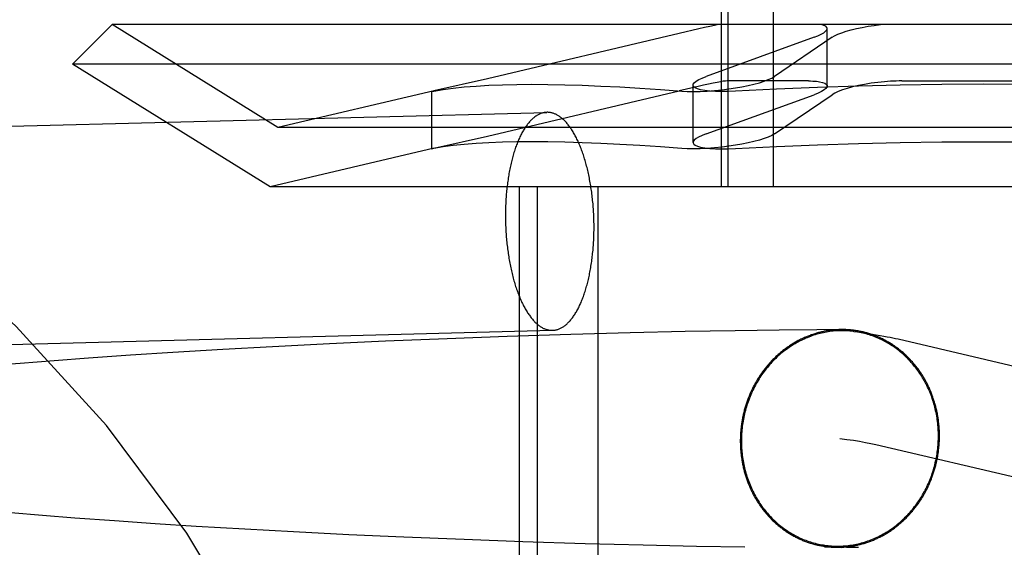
# Model space of a CAD drawing. Header units: inches. Extents: x 0 to 270, y 0 to 175.
# Tile 46 of 81: x 91.6932 to 91.8694, y 89.3821 to 89.4765. Entities that reach past the tile are written whole.
import ezdxf

# ---------------------------------------------------------------- set-up
doc = ezdxf.new("R2010")
doc.units = ezdxf.units.IN
doc.header["$LTSCALE"] = 14.84127
doc.header["$MEASUREMENT"] = 0
doc.linetypes.add('HIDDEN', pattern=[0.2, 0.1, -0.1])
doc.layers.add('DEFAULT_2', color=8, linetype='HIDDEN')

msp = doc.modelspace()

# ---------------------------------------------------------------- linework, layer by layer
at = {"layer": 'DEFAULT_2', "color": 8, "linetype": 'HIDDEN'}
for p, q in [((91.81882, 89.4466), (91.81882, 89.5516)), ((91.82004, 89.4466), (91.82004, 89.5516)), ((91.82816, 89.4466), (91.82816, 89.5516)), ((91.70977, 89.4756), (91.7027, 89.46853)), ((92.02163, 89.4756), (91.70977, 89.4756)), ((91.73945, 89.4572), (91.70977, 89.4756)), ((91.81127, 89.47404), (91.77698, 89.46593)), ((91.83773, 89.46463), (91.83773, 89.4749)), ((91.83539, 89.47334), (91.81608, 89.46634)), ((91.83861, 89.47334), (91.82833, 89.46634)), ((92.0287, 89.46853), (91.7027, 89.46853)), ((91.73806, 89.4466), (91.7027, 89.46853)), ((91.77698, 89.46593), (91.76737, 89.46375)), ((91.83441, 89.46554), (91.81982, 89.46554)), ((91.85111, 89.46554), (91.88028, 89.46554)), ((91.76742, 89.46376), (91.73945, 89.4572)), ((91.76737, 89.46375), (91.76698, 89.46365)), ((91.76698, 89.46365), (91.76738, 89.46371)), ((91.76698, 89.45338), (91.76698, 89.46365)), ((91.77698, 89.45566), (91.81126, 89.46376)), ((91.81374, 89.45452), (91.81374, 89.46479)), ((91.81608, 89.45607), (91.83539, 89.46307)), ((91.82833, 89.45607), (91.83861, 89.46307)), ((91.58017, 89.45454), (91.78759, 89.45991)), ((91.99195, 89.4572), (91.73945, 89.4572)), ((91.76737, 89.45348), (91.77698, 89.45566)), ((91.76742, 89.45349), (91.73806, 89.4466)), ((91.76698, 89.45338), (91.76737, 89.45348)), ((91.76738, 89.45344), (91.76698, 89.45338)), ((91.99333, 89.4466), (91.73806, 89.4466)), ((91.7827, 89.29035), (91.7827, 89.4466)), ((91.78593, 89.29035), (91.78593, 89.4466)), ((91.79677, 89.29035), (91.79677, 89.4466)), ((91.58118, 89.41555), (91.7886, 89.42093)), ((91.82127, 89.42086), (91.81236, 89.4207)), ((91.82913, 89.42097), (91.82127, 89.42086)), ((91.83587, 89.42104), (91.82913, 89.42097)), ((91.8404, 89.42106), (91.83587, 89.42104)), ((91.76977, 89.41942), (91.75871, 89.41897)), ((91.78048, 89.41981), (91.76977, 89.41942)), ((91.79185, 89.42018), (91.78048, 89.41981)), ((91.80251, 89.42047), (91.79185, 89.42018)), ((91.81236, 89.4207), (91.80251, 89.42047)), ((91.85044, 89.41938), (91.98024, 89.38898)), ((91.72958, 89.4175), (91.72067, 89.41697)), ((91.73851, 89.41799), (91.72958, 89.4175)), ((91.74867, 89.41851), (91.73851, 89.41799)), ((91.75871, 89.41897), (91.74867, 89.41851)), ((91.70558, 89.41595), (91.69941, 89.41549)), ((91.71309, 89.41648), (91.70558, 89.41595)), ((91.72067, 89.41697), (91.71309, 89.41648)), ((91.69334, 89.41501), (91.68737, 89.41451)), ((91.69941, 89.41549), (91.69334, 89.41501)), ((91.84645, 89.4005), (91.97584, 89.3702)), ((91.69731, 89.38779), (91.69165, 89.38826)), ((91.70311, 89.38734), (91.69731, 89.38779)), ((91.71022, 89.38682), (91.70311, 89.38734)), ((91.71748, 89.38632), (91.71022, 89.38682)), ((91.72484, 89.38585), (91.71748, 89.38632)), ((91.73351, 89.38534), (91.72484, 89.38585)), ((91.74222, 89.38487), (91.73351, 89.38534)), ((91.75215, 89.38437), (91.74222, 89.38487)), ((91.76198, 89.38393), (91.75215, 89.38437)), ((91.77281, 89.38349), (91.76198, 89.38393)), ((91.7833, 89.38311), (91.77281, 89.38349)), ((91.79441, 89.38276), (91.7833, 89.38311)), ((91.80481, 89.38248), (91.79441, 89.38276)), ((91.81438, 89.38227), (91.80481, 89.38248)), ((91.823, 89.38212), (91.81438, 89.38227)), ((91.84155, 89.38213), (91.83724, 89.38212)), ((91.83817, 89.38237), (91.83877, 89.38229)), ((91.83877, 89.38229), (91.83932, 89.38221)), ((91.83932, 89.38221), (91.83982, 89.38213)), ((91.83982, 89.38213), (91.84026, 89.38206)), ((91.8412, 89.38212), (91.84122, 89.38212)), ((91.84123, 89.38212), (91.84125, 89.38212)), ((91.84127, 89.38212), (91.84129, 89.38212)), ((91.84131, 89.38212), (91.84133, 89.38212)), ((91.84135, 89.38212), (91.8414, 89.38213)), ((91.8414, 89.38213), (91.84146, 89.38213)), ((91.84146, 89.38213), (91.84152, 89.38213)), ((91.84152, 89.38213), (91.84159, 89.38213)), ((91.84155, 89.38213), (91.84204, 89.38213)), ((91.84161, 89.38213), (91.84169, 89.38213)), ((91.84171, 89.38213), (91.84182, 89.38213)), ((91.84204, 89.38213), (91.84222, 89.38213)), ((91.84222, 89.38213), (91.84244, 89.38213)), ((91.84244, 89.38213), (91.84269, 89.38213)), ((91.84269, 89.38213), (91.843, 89.38212)), ((91.843, 89.38212), (91.84335, 89.38211))]:
    msp.add_line(p, q, dxfattribs=at)
for points in [[(91.81832, 89.4756), (91.81759, 89.47545), (91.81674, 89.47528), (91.8158, 89.47507), (91.81476, 89.47484), (91.81127, 89.47404)], [(91.83773, 89.4749), (91.83767, 89.47511), (91.83748, 89.4753), (91.83716, 89.47547), (91.83673, 89.4756)], [(91.83861, 89.47334), (91.83906, 89.47361), (91.83964, 89.47388), (91.84034, 89.47415), (91.84113, 89.47441), (91.84201, 89.47466), (91.84298, 89.4749), (91.844, 89.47511), (91.84507, 89.4753), (91.84617, 89.47547), (91.84729, 89.4756)], [(91.83539, 89.47334), (91.83609, 89.47361), (91.83667, 89.47388), (91.83713, 89.47415), (91.83746, 89.47441), (91.83766, 89.47466), (91.83773, 89.4749)], [(91.76738, 89.46371), (91.76903, 89.46399), (91.77084, 89.46424), (91.77281, 89.46445), (91.77493, 89.46462), (91.7772, 89.46475), (91.77963, 89.46485), (91.7822, 89.46491), (91.78492, 89.46493), (91.78778, 89.46491), (91.79078, 89.46485), (91.79393, 89.46475), (91.79722, 89.46462), (91.80064, 89.46445), (91.8042, 89.46424), (91.80789, 89.46399), (91.81171, 89.46371)], [(91.81982, 89.46554), (91.81954, 89.46552), (91.81915, 89.46547), (91.81864, 89.46539), (91.81803, 89.46527), (91.81732, 89.46513), (91.81651, 89.46496), (91.81561, 89.46476), (91.81463, 89.46454), (91.81126, 89.46376)], [(91.81374, 89.46478), (91.81378, 89.46495), (91.81396, 89.46521), (91.81428, 89.46548), (91.81475, 89.46576), (91.81535, 89.46605), (91.81608, 89.46634)], [(91.81893, 89.46396), (91.82014, 89.46411), (91.82133, 89.46429), (91.82249, 89.46449), (91.82361, 89.46471), (91.82465, 89.46495), (91.82561, 89.46521), (91.82647, 89.46548), (91.82721, 89.46576), (91.82784, 89.46605), (91.82833, 89.46634)], [(91.8657, 89.46493), (91.85824, 89.46489), (91.8508, 89.46479), (91.84338, 89.46462), (91.83599, 89.46438), (91.82865, 89.46408), (91.82137, 89.46371)], [(91.83441, 89.46554), (91.83479, 89.46554), (91.83515, 89.46552), (91.83549, 89.4655), (91.83582, 89.46548), (91.83612, 89.46544), (91.83639, 89.4654)], [(91.83639, 89.4654), (91.83693, 89.46527), (91.83734, 89.46511), (91.8376, 89.46492), (91.83773, 89.46471), (91.83773, 89.46463)], [(91.848, 89.4654), (91.8468, 89.46527), (91.84561, 89.46511), (91.84445, 89.46492), (91.84334, 89.46471), (91.8423, 89.46446), (91.84134, 89.4642), (91.84047, 89.46393), (91.83972, 89.46364), (91.8391, 89.46336), (91.83861, 89.46307)], [(91.85111, 89.46554), (91.85061, 89.46554), (91.8501, 89.46552), (91.84958, 89.4655), (91.84906, 89.46548), (91.84853, 89.46544), (91.848, 89.4654)], [(91.91003, 89.46371), (91.90274, 89.46408), (91.8954, 89.46438), (91.88802, 89.46462), (91.88059, 89.46479), (91.87315, 89.46489), (91.8657, 89.46493)], [(91.81171, 89.46371), (91.8127, 89.46366), (91.8138, 89.46365), (91.815, 89.46367), (91.81627, 89.46373), (91.81759, 89.46383), (91.81893, 89.46396)], [(91.81508, 89.46396), (91.81454, 89.46411), (91.81414, 89.46429), (91.81387, 89.46449), (91.81375, 89.46471), (91.81374, 89.46478)], [(91.82137, 89.46371), (91.82009, 89.46366), (91.81888, 89.46365), (91.81775, 89.46367), (91.81673, 89.46373), (91.81583, 89.46383), (91.81508, 89.46396)], [(91.83773, 89.46463), (91.8377, 89.46446), (91.83752, 89.4642), (91.8372, 89.46393), (91.83673, 89.46364), (91.83613, 89.46336), (91.83539, 89.46307)], [(91.78759, 89.45991), (91.78749, 89.45991), (91.78737, 89.4599), (91.78724, 89.45989), (91.78712, 89.45987), (91.787, 89.45984), (91.78688, 89.45982), (91.78676, 89.45978), (91.78664, 89.45975), (91.78652, 89.45971), (91.7864, 89.45966), (91.78628, 89.45961), (91.78616, 89.45955), (91.78605, 89.45949), (91.78593, 89.45943), (91.78581, 89.45936), (91.7857, 89.45929), (91.78558, 89.45921), (91.78546, 89.45913), (91.78535, 89.45904), (91.78524, 89.45895), (91.78512, 89.45885), (91.78501, 89.45875), (91.7849, 89.45865), (91.78479, 89.45854), (91.78468, 89.45843), (91.78457, 89.45831), (91.78446, 89.45819), (91.78435, 89.45806), (91.78424, 89.45793), (91.78414, 89.4578), (91.78403, 89.45766), (91.78393, 89.45752), (91.78382, 89.45737), (91.78372, 89.45722), (91.78362, 89.45707), (91.78352, 89.45691), (91.78342, 89.45675), (91.78332, 89.45658), (91.78323, 89.45641), (91.78313, 89.45624), (91.78304, 89.45606), (91.78294, 89.45588), (91.78285, 89.4557), (91.78276, 89.45551), (91.78267, 89.45531), (91.78258, 89.45512), (91.7825, 89.45492), (91.78241, 89.45472), (91.78233, 89.45451), (91.78224, 89.4543), (91.78216, 89.45409), (91.78208, 89.45388), (91.782, 89.45366), (91.78193, 89.45343), (91.78185, 89.45321), (91.78178, 89.45298), (91.7817, 89.45275), (91.78163, 89.45252), (91.78156, 89.45228), (91.78149, 89.45204), (91.78143, 89.4518), (91.78136, 89.45155), (91.7813, 89.4513), (91.78124, 89.45105), (91.78118, 89.4508), (91.78112, 89.45055), (91.78106, 89.45029), (91.78101, 89.45003), (91.78095, 89.44977), (91.7809, 89.4495), (91.78085, 89.44923), (91.7808, 89.44897), (91.78075, 89.44869), (91.78071, 89.44842), (91.78067, 89.44815), (91.78063, 89.44787), (91.78059, 89.44759), (91.78055, 89.44731), (91.78051, 89.44703), (91.78048, 89.44675), (91.78044, 89.44646), (91.78041, 89.44618), (91.78039, 89.44589), (91.78036, 89.4456), (91.78033, 89.44531), (91.78031, 89.44502), (91.78029, 89.44473), (91.78027, 89.44443), (91.78025, 89.44414), (91.78024, 89.44384), (91.78022, 89.44355), (91.78021, 89.44325), (91.7802, 89.44295), (91.78019, 89.44266), (91.78018, 89.44236), (91.78018, 89.44206), (91.78018, 89.44176), (91.78017, 89.44146)], [(91.79602, 89.43938), (91.79602, 89.43968), (91.79602, 89.43998), (91.79601, 89.44028), (91.796, 89.44058), (91.796, 89.44088), (91.79599, 89.44118), (91.79597, 89.44148), (91.79596, 89.44178), (91.79594, 89.44208), (91.79593, 89.44238), (91.79591, 89.44268), (91.79588, 89.44298), (91.79586, 89.44328), (91.79584, 89.44357), (91.79581, 89.44387), (91.79578, 89.44416), (91.79575, 89.44446), (91.79572, 89.44475), (91.79568, 89.44504), (91.79565, 89.44533), (91.79561, 89.44562), (91.79557, 89.44591), (91.79553, 89.4462), (91.79548, 89.44649), (91.79544, 89.44677), (91.79539, 89.44705), (91.79534, 89.44733), (91.79529, 89.44761), (91.79524, 89.44789), (91.79519, 89.44817), (91.79513, 89.44844), (91.79508, 89.44872), (91.79502, 89.44899), (91.79496, 89.44926), (91.7949, 89.44952), (91.79483, 89.44979), (91.79477, 89.45005), (91.7947, 89.45031), (91.79463, 89.45057), (91.79456, 89.45082), (91.79449, 89.45107), (91.79442, 89.45132), (91.79434, 89.45157), (91.79427, 89.45182), (91.79419, 89.45206), (91.79411, 89.4523), (91.79403, 89.45253), (91.79395, 89.45277), (91.79387, 89.453), (91.79378, 89.45323), (91.7937, 89.45345), (91.79361, 89.45367), (91.79352, 89.45389), (91.79343, 89.45411), (91.79334, 89.45432), (91.79325, 89.45453), (91.79316, 89.45473), (91.79306, 89.45494), (91.79297, 89.45514), (91.79287, 89.45533), (91.79277, 89.45552), (91.79267, 89.45571), (91.79257, 89.45589), (91.79247, 89.45608), (91.79237, 89.45625), (91.79227, 89.45643), (91.79216, 89.4566), (91.79206, 89.45676), (91.79195, 89.45692), (91.79185, 89.45708), (91.79174, 89.45723), (91.79163, 89.45738), (91.79152, 89.45753), (91.79141, 89.45767), (91.7913, 89.45781), (91.79119, 89.45794), (91.79107, 89.45807), (91.79096, 89.4582), (91.79084, 89.45832), (91.79073, 89.45844), (91.79061, 89.45855), (91.7905, 89.45866), (91.79038, 89.45876), (91.79027, 89.45886), (91.79015, 89.45896), (91.79003, 89.45905), (91.78991, 89.45913), (91.78979, 89.45922), (91.78967, 89.45929), (91.78955, 89.45937), (91.78943, 89.45943), (91.78931, 89.4595), (91.78919, 89.45956), (91.78907, 89.45961), (91.78895, 89.45966), (91.78883, 89.45971), (91.78871, 89.45975), (91.78858, 89.45979), (91.78846, 89.45982), (91.78834, 89.45985), (91.78822, 89.45987), (91.7881, 89.45989), (91.78798, 89.4599), (91.78785, 89.45991), (91.78773, 89.45992), (91.78761, 89.45992)], [(91.81608, 89.45607), (91.81535, 89.45578), (91.81474, 89.45549), (91.81428, 89.45521), (91.81396, 89.45494), (91.81378, 89.45468), (91.81374, 89.45451)], [(91.82833, 89.45607), (91.82784, 89.45578), (91.82721, 89.45549), (91.82646, 89.45521), (91.82561, 89.45494), (91.82465, 89.45468), (91.8236, 89.45444), (91.82249, 89.45422), (91.82132, 89.45402), (91.82013, 89.45384), (91.81893, 89.45369)], [(91.81171, 89.45344), (91.80789, 89.45372), (91.8042, 89.45396), (91.80064, 89.45417), (91.79722, 89.45435), (91.79393, 89.45448), (91.79078, 89.45458), (91.78778, 89.45464), (91.78492, 89.45466), (91.7822, 89.45464), (91.77963, 89.45458), (91.7772, 89.45448), (91.77493, 89.45435), (91.77281, 89.45417), (91.77084, 89.45396), (91.76903, 89.45372), (91.76738, 89.45344)], [(91.81374, 89.45451), (91.81375, 89.45444), (91.81387, 89.45422), (91.81414, 89.45402), (91.81454, 89.45384), (91.81508, 89.45369)], [(91.82137, 89.45344), (91.82865, 89.45381), (91.83599, 89.45411), (91.84338, 89.45435), (91.8508, 89.45452), (91.85824, 89.45462), (91.8657, 89.45466)], [(91.8657, 89.45466), (91.87315, 89.45462), (91.88059, 89.45452), (91.88802, 89.45435), (91.8954, 89.45411), (91.90274, 89.45381), (91.91003, 89.45344)], [(91.81893, 89.45369), (91.81759, 89.45356), (91.81627, 89.45346), (91.815, 89.4534), (91.8138, 89.45337), (91.8127, 89.45339), (91.81171, 89.45344)], [(91.81508, 89.45369), (91.81583, 89.45356), (91.81673, 89.45346), (91.81775, 89.4534), (91.81888, 89.45337), (91.82009, 89.45339), (91.82137, 89.45344)], [(91.78017, 89.44146), (91.78018, 89.44116), (91.78018, 89.44086), (91.78018, 89.44056), (91.78019, 89.44026), (91.7802, 89.43996), (91.78021, 89.43966), (91.78022, 89.43936), (91.78024, 89.43906), (91.78025, 89.43876), (91.78027, 89.43846), (91.78029, 89.43816), (91.78031, 89.43786), (91.78033, 89.43757), (91.78036, 89.43727), (91.78039, 89.43697), (91.78041, 89.43668), (91.78044, 89.43639), (91.78048, 89.43609), (91.78051, 89.4358), (91.78055, 89.43551), (91.78059, 89.43522), (91.78063, 89.43493), (91.78067, 89.43464), (91.78071, 89.43436), (91.78075, 89.43407), (91.7808, 89.43379), (91.78085, 89.43351), (91.7809, 89.43323), (91.78095, 89.43295), (91.78101, 89.43267), (91.78106, 89.4324), (91.78112, 89.43213), (91.78118, 89.43186), (91.78124, 89.43159), (91.7813, 89.43132), (91.78136, 89.43106), (91.78143, 89.43079), (91.78149, 89.43053), (91.78156, 89.43028), (91.78163, 89.43002), (91.7817, 89.42977), (91.78178, 89.42952), (91.78185, 89.42927), (91.78193, 89.42903), (91.782, 89.42878), (91.78208, 89.42854), (91.78216, 89.42831), (91.78224, 89.42807), (91.78233, 89.42784), (91.78241, 89.42761), (91.7825, 89.42739), (91.78258, 89.42717), (91.78267, 89.42695), (91.78276, 89.42673), (91.78285, 89.42652), (91.78294, 89.42631), (91.78304, 89.42611), (91.78313, 89.42591), (91.78323, 89.42571), (91.78332, 89.42551), (91.78342, 89.42532), (91.78352, 89.42513), (91.78362, 89.42495), (91.78372, 89.42477), (91.78382, 89.42459), (91.78393, 89.42442), (91.78403, 89.42425), (91.78414, 89.42408), (91.78424, 89.42392), (91.78435, 89.42376), (91.78446, 89.42361), (91.78457, 89.42346), (91.78468, 89.42331), (91.78479, 89.42317), (91.7849, 89.42303), (91.78501, 89.4229), (91.78512, 89.42277), (91.78524, 89.42264), (91.78535, 89.42252), (91.78546, 89.42241), (91.78558, 89.42229), (91.7857, 89.42219), (91.78581, 89.42208), (91.78593, 89.42198), (91.78605, 89.42189), (91.78616, 89.4218), (91.78628, 89.42171), (91.7864, 89.42163), (91.78652, 89.42155), (91.78664, 89.42148), (91.78676, 89.42141), (91.78688, 89.42134), (91.787, 89.42128), (91.78712, 89.42123), (91.78724, 89.42118), (91.78737, 89.42113), (91.78749, 89.42109), (91.78761, 89.42106), (91.78773, 89.42102), (91.78785, 89.421), (91.78798, 89.42097), (91.7881, 89.42095), (91.78822, 89.42094), (91.78834, 89.42093), (91.78846, 89.42093), (91.78858, 89.42093)], [(91.7886, 89.42093), (91.78871, 89.42093), (91.78883, 89.42094), (91.78895, 89.42096), (91.78907, 89.42097), (91.78919, 89.421), (91.78931, 89.42103), (91.78943, 89.42106), (91.78955, 89.4211), (91.78967, 89.42114), (91.78979, 89.42118), (91.78991, 89.42123), (91.79003, 89.42129), (91.79015, 89.42135), (91.79027, 89.42141), (91.79038, 89.42148), (91.7905, 89.42156), (91.79061, 89.42163), (91.79073, 89.42172), (91.79084, 89.4218), (91.79096, 89.42189), (91.79107, 89.42199), (91.79119, 89.42209), (91.7913, 89.42219), (91.79141, 89.4223), (91.79152, 89.42242), (91.79163, 89.42253), (91.79174, 89.42265), (91.79185, 89.42278), (91.79195, 89.42291), (91.79206, 89.42304), (91.79216, 89.42318), (91.79227, 89.42332), (91.79237, 89.42347), (91.79247, 89.42362), (91.79257, 89.42377), (91.79267, 89.42393), (91.79277, 89.42409), (91.79287, 89.42426), (91.79297, 89.42443), (91.79306, 89.4246), (91.79316, 89.42478), (91.79325, 89.42496), (91.79334, 89.42515), (91.79343, 89.42534), (91.79352, 89.42553), (91.79361, 89.42572), (91.7937, 89.42592), (91.79378, 89.42612), (91.79387, 89.42633), (91.79395, 89.42654), (91.79403, 89.42675), (91.79411, 89.42697), (91.79419, 89.42719), (91.79427, 89.42741), (91.79434, 89.42763), (91.79442, 89.42786), (91.79449, 89.42809), (91.79456, 89.42833), (91.79463, 89.42856), (91.7947, 89.4288), (91.79477, 89.42905), (91.79483, 89.42929), (91.7949, 89.42954), (91.79496, 89.42979), (91.79502, 89.43004), (91.79508, 89.4303), (91.79513, 89.43055), (91.79519, 89.43081), (91.79524, 89.43108), (91.79529, 89.43134), (91.79534, 89.43161), (91.79539, 89.43188), (91.79544, 89.43215), (91.79548, 89.43242), (91.79553, 89.4327), (91.79557, 89.43297), (91.79561, 89.43325), (91.79565, 89.43353), (91.79568, 89.43381), (91.79572, 89.4341), (91.79575, 89.43438), (91.79578, 89.43467), (91.79581, 89.43495), (91.79584, 89.43524), (91.79586, 89.43553), (91.79588, 89.43582), (91.79591, 89.43612), (91.79593, 89.43641), (91.79594, 89.4367), (91.79596, 89.437), (91.79597, 89.43729), (91.79599, 89.43759), (91.796, 89.43789), (91.796, 89.43819), (91.79601, 89.43849), (91.79602, 89.43878), (91.79602, 89.43908), (91.79602, 89.43938)], [(91.84037, 89.42106), (91.8402, 89.42106), (91.84002, 89.42106), (91.83985, 89.42105), (91.83967, 89.42104), (91.8395, 89.42104), (91.83932, 89.42102), (91.83915, 89.42101), (91.83897, 89.421), (91.8388, 89.42098), (91.83862, 89.42096), (91.83845, 89.42094), (91.83827, 89.42092), (91.8381, 89.42089), (91.83793, 89.42087), (91.83775, 89.42084), (91.83758, 89.42081), (91.83741, 89.42078), (91.83723, 89.42075), (91.83706, 89.42071), (91.83689, 89.42067), (91.83672, 89.42063), (91.83654, 89.42059), (91.83637, 89.42055), (91.8362, 89.42051), (91.83603, 89.42046), (91.83586, 89.42041), (91.83569, 89.42036), (91.83552, 89.42031), (91.83535, 89.42026), (91.83518, 89.4202), (91.83502, 89.42014), (91.83485, 89.42009), (91.83468, 89.42002), (91.83451, 89.41996), (91.83435, 89.4199), (91.83418, 89.41983), (91.83402, 89.41976), (91.83385, 89.41969), (91.83369, 89.41962), (91.83353, 89.41955), (91.83336, 89.41948), (91.8332, 89.4194), (91.83304, 89.41932), (91.83288, 89.41924), (91.83272, 89.41916), (91.83256, 89.41908), (91.8324, 89.41899), (91.83224, 89.4189), (91.83209, 89.41882), (91.83193, 89.41873), (91.83178, 89.41863), (91.83162, 89.41854), (91.83147, 89.41845), (91.83131, 89.41835), (91.83116, 89.41825), (91.83101, 89.41815), (91.83086, 89.41805), (91.83071, 89.41795), (91.83056, 89.41784), (91.83041, 89.41774), (91.83027, 89.41763), (91.83012, 89.41752), (91.82998, 89.41741), (91.82983, 89.4173), (91.82969, 89.41718), (91.82955, 89.41707), (91.82941, 89.41695), (91.82927, 89.41683), (91.82913, 89.41671), (91.82899, 89.41659), (91.82885, 89.41647), (91.82872, 89.41635), (91.82858, 89.41622), (91.82845, 89.41609), (91.82832, 89.41597), (91.82818, 89.41584), (91.82805, 89.4157), (91.82793, 89.41557), (91.8278, 89.41544), (91.82767, 89.4153), (91.82755, 89.41517), (91.82742, 89.41503), (91.8273, 89.41489), (91.82718, 89.41475), (91.82706, 89.41461), (91.82694, 89.41447), (91.82682, 89.41432), (91.8267, 89.41418), (91.82659, 89.41403), (91.82647, 89.41388), (91.82636, 89.41373), (91.82625, 89.41358), (91.82614, 89.41343), (91.82603, 89.41328), (91.82592, 89.41313), (91.82581, 89.41297), (91.82571, 89.41282), (91.82561, 89.41266), (91.8255, 89.4125), (91.8254, 89.41234), (91.8253, 89.41218), (91.82521, 89.41202), (91.82511, 89.41186), (91.82501, 89.4117), (91.82492, 89.41153), (91.82483, 89.41137), (91.82474, 89.4112), (91.82465, 89.41104), (91.82456, 89.41087), (91.82447, 89.4107), (91.82439, 89.41053), (91.82431, 89.41036), (91.82422, 89.41019), (91.82414, 89.41002), (91.82407, 89.40984), (91.82399, 89.40967), (91.82391, 89.4095), (91.82384, 89.40932), (91.82377, 89.40915), (91.8237, 89.40897), (91.82363, 89.40879), (91.82356, 89.40861), (91.82349, 89.40844), (91.82343, 89.40826), (91.82336, 89.40808), (91.8233, 89.4079), (91.82324, 89.40771), (91.82319, 89.40753), (91.82313, 89.40735), (91.82307, 89.40717), (91.82302, 89.40698), (91.82297, 89.4068), (91.82292, 89.40662), (91.82287, 89.40643), (91.82282, 89.40625), (91.82278, 89.40606), (91.82274, 89.40587), (91.82269, 89.40569), (91.82265, 89.4055), (91.82262, 89.40531), (91.82258, 89.40512), (91.82254, 89.40494), (91.82251, 89.40475), (91.82248, 89.40456), (91.82245, 89.40437), (91.82242, 89.40418), (91.8224, 89.40399), (91.82237, 89.4038), (91.82235, 89.40361), (91.82233, 89.40342), (91.82231, 89.40323), (91.82229, 89.40304), (91.82227, 89.40285), (91.82226, 89.40266), (91.82224, 89.40247), (91.82223, 89.40228), (91.82222, 89.40208), (91.82222, 89.40189), (91.82221, 89.4017), (91.82221, 89.40151), (91.8222, 89.40132), (91.8222, 89.40113)], [(91.84253, 89.42072), (91.8424, 89.42074), (91.8421, 89.42077), (91.8418, 89.4208), (91.84151, 89.42082), (91.84121, 89.42084), (91.84091, 89.42085), (91.84062, 89.42086), (91.84032, 89.42086), (91.84002, 89.42085), (91.83972, 89.42084), (91.83943, 89.42083), (91.83913, 89.42081), (91.83883, 89.42078), (91.83853, 89.42075), (91.83824, 89.42071), (91.83794, 89.42066), (91.83765, 89.42062), (91.83735, 89.42056), (91.83706, 89.4205), (91.83676, 89.42044), (91.83647, 89.42037), (91.83618, 89.42029), (91.83589, 89.42021), (91.8356, 89.42012), (91.83531, 89.42003), (91.83503, 89.41993), (91.83474, 89.41983), (91.83446, 89.41973), (91.83418, 89.41961), (91.8339, 89.4195), (91.83362, 89.41937), (91.83334, 89.41924), (91.83307, 89.41911), (91.83279, 89.41897), (91.83252, 89.41883), (91.83226, 89.41868), (91.83199, 89.41853), (91.83173, 89.41837), (91.83146, 89.41821), (91.83121, 89.41804), (91.83095, 89.41787), (91.83069, 89.4177), (91.83044, 89.41752), (91.83019, 89.41733), (91.82995, 89.41714), (91.82971, 89.41695), (91.82947, 89.41675), (91.82923, 89.41654), (91.82899, 89.41634), (91.82876, 89.41612), (91.82854, 89.41591), (91.82831, 89.41569), (91.82809, 89.41546), (91.82787, 89.41524), (91.82766, 89.41501), (91.82745, 89.41477), (91.82724, 89.41453), (91.82704, 89.41429), (91.82684, 89.41404), (91.82664, 89.41379), (91.82645, 89.41354), (91.82626, 89.41328), (91.82608, 89.41302), (91.8259, 89.41276), (91.82572, 89.41249), (91.82555, 89.41222), (91.82538, 89.41195), (91.82522, 89.41167), (91.82506, 89.41139), (91.8249, 89.41111), (91.82475, 89.41083), (91.8246, 89.41054), (91.82446, 89.41025), (91.82432, 89.40996), (91.82419, 89.40966), (91.82406, 89.40937), (91.82394, 89.40907), (91.82382, 89.40877), (91.8237, 89.40846), (91.82359, 89.40816), (91.82349, 89.40785), (91.82339, 89.40754), (91.82329, 89.40723), (91.8232, 89.40692), (91.82311, 89.40661), (91.82303, 89.40629), (91.82295, 89.40598), (91.82288, 89.40566), (91.82281, 89.40534), (91.82275, 89.40502), (91.82269, 89.4047), (91.82264, 89.40438), (91.82259, 89.40406), (91.82255, 89.40373), (91.82251, 89.40341), (91.82248, 89.40308), (91.82245, 89.40276), (91.82243, 89.40244), (91.82241, 89.40211), (91.8224, 89.40178), (91.82239, 89.40146), (91.82239, 89.40113)], [(91.85784, 89.40205), (91.85784, 89.40224), (91.85784, 89.40243), (91.85783, 89.40263), (91.85782, 89.40282), (91.85782, 89.40301), (91.85781, 89.4032), (91.8578, 89.40339), (91.85778, 89.40358), (91.85777, 89.40377), (91.85775, 89.40396), (91.85773, 89.40415), (91.85772, 89.40434), (91.85769, 89.40453), (91.85767, 89.40472), (91.85765, 89.4049), (91.85762, 89.40509), (91.85759, 89.40528), (91.85756, 89.40547), (91.85753, 89.40565), (91.8575, 89.40584), (91.85746, 89.40603), (91.85742, 89.40621), (91.85739, 89.4064), (91.85735, 89.40658), (91.8573, 89.40677), (91.85726, 89.40695), (91.85722, 89.40714), (91.85717, 89.40732), (91.85712, 89.4075), (91.85707, 89.40768), (91.85702, 89.40786), (91.85697, 89.40805), (91.85691, 89.40823), (91.85686, 89.4084), (91.8568, 89.40858), (91.85674, 89.40876), (91.85668, 89.40894), (91.85661, 89.40912), (91.85655, 89.40929), (91.85648, 89.40947), (91.85641, 89.40964), (91.85635, 89.40981), (91.85627, 89.40999), (91.8562, 89.41016), (91.85613, 89.41033), (91.85605, 89.4105), (91.85598, 89.41067), (91.8559, 89.41084), (91.85582, 89.41101), (91.85573, 89.41117), (91.85565, 89.41134), (91.85557, 89.41151), (91.85548, 89.41167), (91.85539, 89.41183), (91.8553, 89.41199), (91.85521, 89.41216), (91.85512, 89.41232), (91.85503, 89.41247), (91.85493, 89.41263), (91.85484, 89.41279), (91.85474, 89.41295), (91.85464, 89.4131), (91.85454, 89.41325), (91.85444, 89.41341), (91.85433, 89.41356), (91.85423, 89.41371), (91.85412, 89.41386), (91.85401, 89.41401), (91.8539, 89.41415), (91.85379, 89.4143), (91.85368, 89.41444), (91.85357, 89.41458), (91.85346, 89.41473), (91.85334, 89.41487), (91.85322, 89.41501), (91.8531, 89.41514), (91.85299, 89.41528), (91.85286, 89.41542), (91.85274, 89.41555), (91.85262, 89.41568), (91.8525, 89.41581), (91.85237, 89.41594), (91.85224, 89.41607), (91.85212, 89.4162), (91.85199, 89.41632), (91.85186, 89.41645), (91.85172, 89.41657), (91.85159, 89.41669), (91.85146, 89.41681), (91.85132, 89.41693), (91.85119, 89.41705), (91.85105, 89.41716), (91.85091, 89.41728), (91.85077, 89.41739), (91.85063, 89.4175), (91.85049, 89.41761), (91.85035, 89.41772), (91.85021, 89.41783), (91.85006, 89.41793), (91.84992, 89.41803), (91.84977, 89.41813), (91.84963, 89.41823), (91.84948, 89.41833), (91.84933, 89.41843), (91.84918, 89.41853), (91.84903, 89.41862), (91.84888, 89.41871), (91.84873, 89.4188), (91.84857, 89.41889), (91.84842, 89.41898), (91.84827, 89.41906), (91.84811, 89.41915), (91.84795, 89.41923), (91.8478, 89.41931), (91.84764, 89.41939), (91.84748, 89.41946), (91.84732, 89.41954), (91.84716, 89.41961), (91.847, 89.41968), (91.84684, 89.41975), (91.84668, 89.41982), (91.84651, 89.41989), (91.84635, 89.41995), (91.84619, 89.42001), (91.84602, 89.42008), (91.84586, 89.42013), (91.84569, 89.42019), (91.84553, 89.42025), (91.84536, 89.4203), (91.84519, 89.42035), (91.84503, 89.4204), (91.84486, 89.42045), (91.84469, 89.4205), (91.84452, 89.42054), (91.84435, 89.42059), (91.84418, 89.42063), (91.84401, 89.42067), (91.84384, 89.4207), (91.84367, 89.42074), (91.8435, 89.42077), (91.84332, 89.42081), (91.84315, 89.42084), (91.84298, 89.42086), (91.84281, 89.42089), (91.84263, 89.42091), (91.84246, 89.42094), (91.84229, 89.42096), (91.84211, 89.42098), (91.84194, 89.42099), (91.84177, 89.42101), (91.84159, 89.42102), (91.84142, 89.42103), (91.84124, 89.42104), (91.84107, 89.42105), (91.84089, 89.42106), (91.84072, 89.42106), (91.84055, 89.42106), (91.8404, 89.42106)], [(91.84253, 89.42072), (91.84317, 89.42064), (91.84383, 89.42055), (91.84448, 89.42045), (91.84515, 89.42035), (91.84585, 89.42025), (91.84654, 89.42013), (91.84722, 89.42002), (91.84787, 89.4199), (91.84846, 89.41979), (91.84901, 89.41968), (91.84952, 89.41958), (91.84999, 89.41948), (91.85044, 89.41938)], [(91.85765, 89.40205), (91.85765, 89.40237), (91.85764, 89.4027), (91.85763, 89.40302), (91.85761, 89.40335), (91.85759, 89.40367), (91.85756, 89.40399), (91.85753, 89.40432), (91.85749, 89.40464), (91.85745, 89.40496), (91.8574, 89.40528), (91.85735, 89.4056), (91.85729, 89.40592), (91.85723, 89.40623), (91.85716, 89.40655), (91.85709, 89.40686), (91.85701, 89.40717), (91.85693, 89.40748), (91.85684, 89.40779), (91.85675, 89.4081), (91.85666, 89.4084), (91.85655, 89.40871), (91.85645, 89.40901), (91.85634, 89.40931), (91.85622, 89.40961), (91.8561, 89.4099), (91.85598, 89.41019), (91.85585, 89.41048), (91.85572, 89.41077), (91.85558, 89.41106), (91.85544, 89.41134), (91.85529, 89.41162), (91.85514, 89.41189), (91.85498, 89.41217), (91.85482, 89.41244), (91.85466, 89.41271), (91.85449, 89.41297), (91.85432, 89.41323), (91.85414, 89.41349), (91.85396, 89.41374), (91.85378, 89.41399), (91.85359, 89.41424), (91.8534, 89.41448), (91.8532, 89.41472), (91.853, 89.41496), (91.8528, 89.41519), (91.85259, 89.41542), (91.85238, 89.41565), (91.85217, 89.41587), (91.85195, 89.41608), (91.85173, 89.4163), (91.85151, 89.4165), (91.85128, 89.41671), (91.85105, 89.41691), (91.85081, 89.4171), (91.85058, 89.41729), (91.85034, 89.41748), (91.85009, 89.41766), (91.84985, 89.41784), (91.8496, 89.41801), (91.84935, 89.41818), (91.84909, 89.41834), (91.84884, 89.4185), (91.84858, 89.41865), (91.84832, 89.4188), (91.84805, 89.41895), (91.84779, 89.41909), (91.84752, 89.41922), (91.84725, 89.41935), (91.84697, 89.41947), (91.8467, 89.41959), (91.84642, 89.4197), (91.84614, 89.41981), (91.84586, 89.41992), (91.84558, 89.42001), (91.8453, 89.42011), (91.84501, 89.42019), (91.84473, 89.42028), (91.84444, 89.42035), (91.84415, 89.42042), (91.84386, 89.42049), (91.84357, 89.42055), (91.84328, 89.42061), (91.84298, 89.42066), (91.84269, 89.4207)], [(91.83751, 89.38246), (91.83765, 89.38244), (91.83794, 89.38241), (91.83824, 89.38238), (91.83853, 89.38236), (91.83883, 89.38234), (91.83913, 89.38233), (91.83942, 89.38232), (91.83972, 89.38232), (91.84002, 89.38233), (91.84032, 89.38234), (91.84062, 89.38235), (91.84091, 89.38238), (91.84121, 89.3824), (91.84151, 89.38244), (91.8418, 89.38247), (91.8421, 89.38252), (91.8424, 89.38257), (91.84269, 89.38262), (91.84298, 89.38268), (91.84328, 89.38274), (91.84357, 89.38281), (91.84386, 89.38289), (91.84415, 89.38297), (91.84444, 89.38306), (91.84473, 89.38315), (91.84501, 89.38325), (91.8453, 89.38335), (91.84558, 89.38346), (91.84586, 89.38357), (91.84614, 89.38369), (91.84642, 89.38381), (91.8467, 89.38394), (91.84697, 89.38407), (91.84725, 89.38421), (91.84752, 89.38435), (91.84778, 89.3845), (91.84805, 89.38465), (91.84832, 89.38481), (91.84858, 89.38497), (91.84884, 89.38514), (91.84909, 89.38531), (91.84935, 89.38549), (91.8496, 89.38567), (91.84985, 89.38585), (91.85009, 89.38604), (91.85034, 89.38624), (91.85058, 89.38643), (91.85081, 89.38664), (91.85105, 89.38685), (91.85128, 89.38706), (91.8515, 89.38727), (91.85173, 89.38749), (91.85195, 89.38772), (91.85217, 89.38794), (91.85238, 89.38818), (91.85259, 89.38841), (91.8528, 89.38865), (91.853, 89.38889), (91.8532, 89.38914), (91.8534, 89.38939), (91.85359, 89.38964), (91.85378, 89.3899), (91.85396, 89.39016), (91.85414, 89.39043), (91.85432, 89.39069), (91.85449, 89.39096), (91.85466, 89.39123), (91.85482, 89.39151), (91.85498, 89.39179), (91.85514, 89.39207), (91.85529, 89.39236), (91.85544, 89.39264), (91.85558, 89.39293), (91.85572, 89.39322), (91.85585, 89.39352), (91.85598, 89.39381), (91.8561, 89.39411), (91.85622, 89.39441), (91.85634, 89.39472), (91.85645, 89.39502), (91.85655, 89.39533), (91.85666, 89.39564), (91.85675, 89.39595), (91.85684, 89.39626), (91.85693, 89.39657), (91.85701, 89.39689), (91.85709, 89.39721), (91.85716, 89.39752), (91.85723, 89.39784), (91.85729, 89.39816), (91.85735, 89.39848), (91.8574, 89.3988), (91.85745, 89.39913), (91.85749, 89.39945), (91.85753, 89.39977), (91.85756, 89.4001), (91.85759, 89.40042), (91.85761, 89.40075), (91.85763, 89.40107), (91.85764, 89.4014), (91.85765, 89.40172), (91.85765, 89.40205)], [(91.83966, 89.38212), (91.83985, 89.38212), (91.84002, 89.38212), (91.8402, 89.38213), (91.84037, 89.38214), (91.84055, 89.38215), (91.84072, 89.38216), (91.84089, 89.38217), (91.84107, 89.38218), (91.84124, 89.3822), (91.84142, 89.38222), (91.84159, 89.38224), (91.84177, 89.38226), (91.84194, 89.38229), (91.84211, 89.38231), (91.84229, 89.38234), (91.84246, 89.38237), (91.84263, 89.3824), (91.84281, 89.38244), (91.84298, 89.38247), (91.84315, 89.38251), (91.84332, 89.38255), (91.8435, 89.38259), (91.84367, 89.38263), (91.84384, 89.38268), (91.84401, 89.38272), (91.84418, 89.38277), (91.84435, 89.38282), (91.84452, 89.38287), (91.84469, 89.38292), (91.84486, 89.38298), (91.84503, 89.38304), (91.84519, 89.3831), (91.84536, 89.38316), (91.84553, 89.38322), (91.84569, 89.38328), (91.84586, 89.38335), (91.84602, 89.38342), (91.84619, 89.38349), (91.84635, 89.38356), (91.84651, 89.38363), (91.84668, 89.38371), (91.84684, 89.38378), (91.847, 89.38386), (91.84716, 89.38394), (91.84732, 89.38402), (91.84748, 89.38411), (91.84764, 89.38419), (91.8478, 89.38428), (91.84795, 89.38437), (91.84811, 89.38446), (91.84827, 89.38455), (91.84842, 89.38464), (91.84857, 89.38473), (91.84873, 89.38483), (91.84888, 89.38493), (91.84903, 89.38503), (91.84918, 89.38513), (91.84933, 89.38523), (91.84948, 89.38534), (91.84963, 89.38544), (91.84977, 89.38555), (91.84992, 89.38566), (91.85006, 89.38577), (91.85021, 89.38588), (91.85035, 89.386), (91.85049, 89.38611), (91.85063, 89.38623), (91.85077, 89.38635), (91.85091, 89.38647), (91.85105, 89.38659), (91.85119, 89.38671), (91.85132, 89.38684), (91.85146, 89.38696), (91.85159, 89.38709), (91.85172, 89.38722), (91.85186, 89.38735), (91.85199, 89.38748), (91.85212, 89.38761), (91.85224, 89.38774), (91.85237, 89.38788), (91.8525, 89.38801), (91.85262, 89.38815), (91.85274, 89.38829), (91.85286, 89.38843), (91.85299, 89.38857), (91.8531, 89.38872), (91.85322, 89.38886), (91.85334, 89.389), (91.85346, 89.38915), (91.85357, 89.3893), (91.85368, 89.38945), (91.85379, 89.3896), (91.8539, 89.38975), (91.85401, 89.3899), (91.85412, 89.39005), (91.85423, 89.39021), (91.85433, 89.39037), (91.85444, 89.39052), (91.85454, 89.39068), (91.85464, 89.39084), (91.85474, 89.391), (91.85484, 89.39116), (91.85493, 89.39132), (91.85503, 89.39148), (91.85512, 89.39165), (91.85521, 89.39181), (91.8553, 89.39198), (91.85539, 89.39215), (91.85548, 89.39231), (91.85557, 89.39248), (91.85565, 89.39265), (91.85573, 89.39282), (91.85582, 89.39299), (91.8559, 89.39316), (91.85598, 89.39334), (91.85605, 89.39351), (91.85613, 89.39368), (91.8562, 89.39386), (91.85627, 89.39404), (91.85635, 89.39421), (91.85641, 89.39439), (91.85648, 89.39457), (91.85655, 89.39475), (91.85661, 89.39493), (91.85668, 89.39511), (91.85674, 89.39529), (91.8568, 89.39547), (91.85686, 89.39565), (91.85691, 89.39583), (91.85697, 89.39601), (91.85702, 89.3962), (91.85707, 89.39638), (91.85712, 89.39657), (91.85717, 89.39675), (91.85722, 89.39694), (91.85726, 89.39712), (91.8573, 89.39731), (91.85735, 89.3975), (91.85739, 89.39768), (91.85742, 89.39787), (91.85746, 89.39806), (91.8575, 89.39825), (91.85753, 89.39843), (91.85756, 89.39862), (91.85759, 89.39881), (91.85762, 89.399), (91.85765, 89.39919), (91.85767, 89.39938), (91.85769, 89.39957), (91.85772, 89.39976), (91.85773, 89.39995), (91.85775, 89.40014), (91.85777, 89.40033), (91.85778, 89.40052), (91.8578, 89.40071), (91.85781, 89.40091), (91.85782, 89.4011), (91.85782, 89.40129), (91.85783, 89.40148), (91.85784, 89.40167), (91.85784, 89.40186), (91.85784, 89.40205)], [(91.84002, 89.40159), (91.84127, 89.40142), (91.84243, 89.40125), (91.84352, 89.40108), (91.84463, 89.40088), (91.84554, 89.4007), (91.84645, 89.4005)], [(91.8222, 89.40113), (91.8222, 89.40094), (91.82221, 89.40075), (91.82221, 89.40056), (91.82222, 89.40037), (91.82222, 89.40017), (91.82223, 89.39998), (91.82224, 89.39979), (91.82226, 89.3996), (91.82227, 89.39941), (91.82229, 89.39922), (91.82231, 89.39903), (91.82233, 89.39884), (91.82235, 89.39866), (91.82237, 89.39847), (91.8224, 89.39828), (91.82242, 89.39809), (91.82245, 89.3979), (91.82248, 89.39771), (91.82251, 89.39753), (91.82254, 89.39734), (91.82258, 89.39715), (91.82262, 89.39697), (91.82265, 89.39678), (91.82269, 89.3966), (91.82274, 89.39641), (91.82278, 89.39623), (91.82282, 89.39605), (91.82287, 89.39586), (91.82292, 89.39568), (91.82297, 89.3955), (91.82302, 89.39532), (91.82307, 89.39514), (91.82313, 89.39496), (91.82319, 89.39478), (91.82324, 89.3946), (91.8233, 89.39442), (91.82336, 89.39424), (91.82343, 89.39407), (91.82349, 89.39389), (91.82356, 89.39371), (91.82363, 89.39354), (91.8237, 89.39337), (91.82377, 89.39319), (91.82384, 89.39302), (91.82391, 89.39285), (91.82399, 89.39268), (91.82407, 89.39251), (91.82414, 89.39234), (91.82422, 89.39217), (91.82431, 89.39201), (91.82439, 89.39184), (91.82447, 89.39168), (91.82456, 89.39151), (91.82465, 89.39135), (91.82474, 89.39119), (91.82483, 89.39103), (91.82492, 89.39087), (91.82501, 89.39071), (91.82511, 89.39055), (91.82521, 89.39039), (91.8253, 89.39024), (91.8254, 89.39008), (91.8255, 89.38993), (91.82561, 89.38977), (91.82571, 89.38962), (91.82581, 89.38947), (91.82592, 89.38932), (91.82603, 89.38918), (91.82614, 89.38903), (91.82625, 89.38888), (91.82636, 89.38874), (91.82647, 89.3886), (91.82659, 89.38846), (91.8267, 89.38831), (91.82682, 89.38818), (91.82694, 89.38804), (91.82706, 89.3879), (91.82718, 89.38777), (91.8273, 89.38763), (91.82742, 89.3875), (91.82755, 89.38737), (91.82767, 89.38724), (91.8278, 89.38711), (91.82793, 89.38698), (91.82805, 89.38686), (91.82818, 89.38673), (91.82832, 89.38661), (91.82845, 89.38649), (91.82858, 89.38637), (91.82872, 89.38625), (91.82885, 89.38613), (91.82899, 89.38602), (91.82913, 89.3859), (91.82927, 89.38579), (91.82941, 89.38568), (91.82955, 89.38557), (91.82969, 89.38546), (91.82983, 89.38536), (91.82998, 89.38525), (91.83012, 89.38515), (91.83027, 89.38505), (91.83041, 89.38495), (91.83056, 89.38485), (91.83071, 89.38475), (91.83086, 89.38466), (91.83101, 89.38456), (91.83116, 89.38447), (91.83131, 89.38438), (91.83147, 89.38429), (91.83162, 89.3842), (91.83178, 89.38412), (91.83193, 89.38404), (91.83209, 89.38395), (91.83224, 89.38387), (91.8324, 89.3838), (91.83256, 89.38372), (91.83272, 89.38364), (91.83288, 89.38357), (91.83304, 89.3835), (91.8332, 89.38343), (91.83336, 89.38336), (91.83353, 89.38329), (91.83369, 89.38323), (91.83385, 89.38317), (91.83402, 89.38311), (91.83418, 89.38305), (91.83435, 89.38299), (91.83451, 89.38293), (91.83468, 89.38288), (91.83485, 89.38283), (91.83502, 89.38278), (91.83518, 89.38273), (91.83535, 89.38268), (91.83552, 89.38264), (91.83569, 89.3826), (91.83586, 89.38255), (91.83603, 89.38251), (91.8362, 89.38248), (91.83637, 89.38244), (91.83654, 89.38241), (91.83672, 89.38238), (91.83689, 89.38235), (91.83706, 89.38232), (91.83723, 89.38229), (91.83741, 89.38227), (91.83758, 89.38224), (91.83775, 89.38222), (91.83793, 89.3822), (91.8381, 89.38219), (91.83827, 89.38217), (91.83845, 89.38216), (91.83862, 89.38215), (91.8388, 89.38214), (91.83897, 89.38213), (91.83915, 89.38212), (91.83932, 89.38212), (91.8395, 89.38212), (91.83966, 89.38212)], [(91.82239, 89.40113), (91.82239, 89.40081), (91.8224, 89.40048), (91.82241, 89.40016), (91.82243, 89.39983), (91.82245, 89.39951), (91.82248, 89.39919), (91.82251, 89.39887), (91.82255, 89.39854), (91.82259, 89.39822), (91.82264, 89.3979), (91.82269, 89.39758), (91.82275, 89.39727), (91.82281, 89.39695), (91.82288, 89.39663), (91.82295, 89.39632), (91.82303, 89.39601), (91.82311, 89.3957), (91.8232, 89.39539), (91.82329, 89.39508), (91.82339, 89.39478), (91.82349, 89.39447), (91.82359, 89.39417), (91.8237, 89.39387), (91.82382, 89.39358), (91.82394, 89.39328), (91.82406, 89.39299), (91.82419, 89.3927), (91.82432, 89.39241), (91.82446, 89.39213), (91.8246, 89.39184), (91.82475, 89.39156), (91.8249, 89.39129), (91.82506, 89.39101), (91.82522, 89.39074), (91.82538, 89.39048), (91.82555, 89.39021), (91.82572, 89.38995), (91.8259, 89.38969), (91.82608, 89.38944), (91.82626, 89.38919), (91.82645, 89.38894), (91.82664, 89.3887), (91.82684, 89.38846), (91.82704, 89.38822), (91.82724, 89.38799), (91.82745, 89.38776), (91.82766, 89.38754), (91.82787, 89.38732), (91.82809, 89.3871), (91.82831, 89.38689), (91.82854, 89.38668), (91.82876, 89.38647), (91.82899, 89.38627), (91.82923, 89.38608), (91.82947, 89.38589), (91.82971, 89.3857), (91.82995, 89.38552), (91.83019, 89.38534), (91.83044, 89.38517), (91.83069, 89.385), (91.83095, 89.38484), (91.83121, 89.38468), (91.83146, 89.38453), (91.83173, 89.38438), (91.83199, 89.38423), (91.83226, 89.3841), (91.83252, 89.38396), (91.83279, 89.38383), (91.83307, 89.38371), (91.83334, 89.38359), (91.83362, 89.38348), (91.8339, 89.38337), (91.83418, 89.38327), (91.83446, 89.38317), (91.83474, 89.38308), (91.83503, 89.38299), (91.83531, 89.38291), (91.8356, 89.38283), (91.83589, 89.38276), (91.83618, 89.38269), (91.83647, 89.38263), (91.83676, 89.38258), (91.83706, 89.38253), (91.83735, 89.38248), (91.83817, 89.38237)]]:
    msp.add_lwpolyline(points, dxfattribs=at)
msp.add_arc((91.51586, 89.24485), 0.25, 270, 90, dxfattribs=at)

doc.saveas('drawing.dxf')
